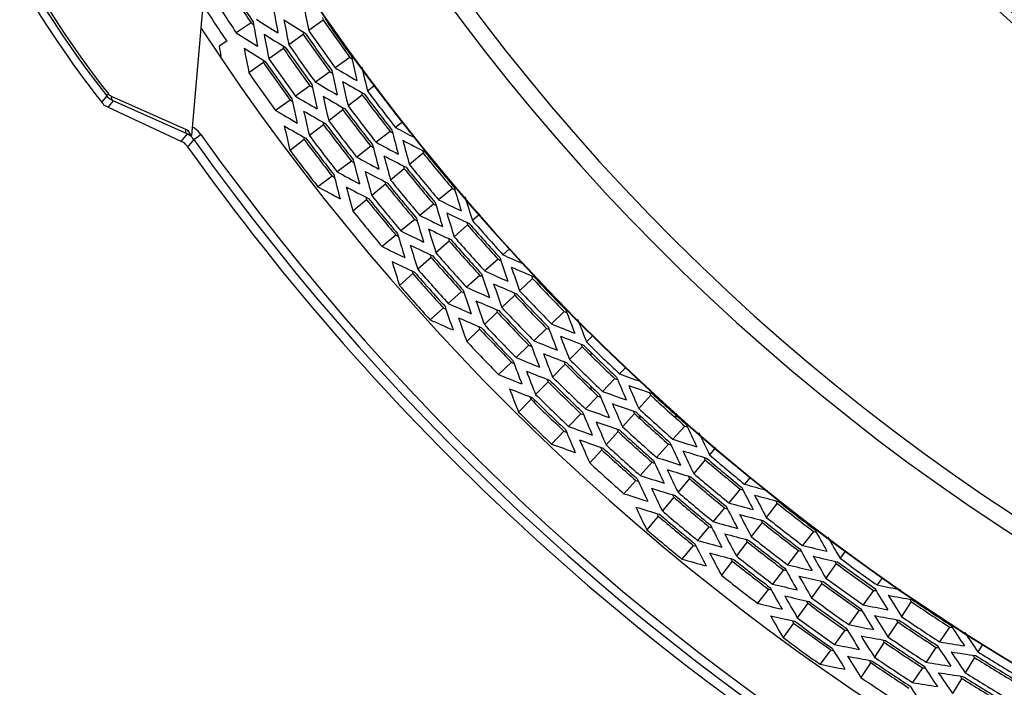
# Model space of a CAD drawing. Header units: millimetres. Extents: x 0 to 420, y 0 to 297.
# Tile 145 of 256: x 135 to 146, y 196 to 204. Entities that reach past the tile are written whole.
import ezdxf

# ---------------------------------------------------------------- set-up
doc = ezdxf.new("R2010")
doc.units = ezdxf.units.MM
doc.header["$LTSCALE"] = 23.1
doc.layers.get('0').update_dxf_attribs({"linetype": 'CONTINUOUS'})
doc.layers.add('02___PRT_ALL_AXES', color=7, linetype='CONTINUOUS')
doc.layers.add('DIM_PILOTEES', color=7, linetype='CONTINUOUS')
doc.styles.get("Standard").update_dxf_attribs({"font": 'txt', "width": 0.7})
doc.dimstyles.new('DIMSTYLE_3', dxfattribs={"dimtxt": 2.5, "dimasz": 3.5, "dimexe": 2, "dimexo": 0, "dimtad": 1, "dimdec": 0, "dimlfac": 5, "dimdsep": 46, "dimtxsty": 'Standard', "dimblk": '_FILLED', "dimblk1": '_FILLED', "dimblk2": '_FILLED', "dimcen": 0.09, "dimazin": 2, "dimtp": 0.5, "dimtm": 0.5, "dimtfac": 1, "dimtdec": 0, "dimtofl": 0, "dimtmove": 0, "dimatfit": 3, "dimldrblk": '_FILLED', "dimfxl": 0, "dimtolj": 1, "dimarcsym": 0})

# ---------------------------------------------------------------- blocks, each defined once
blk = doc.blocks.new('_FILLED')
at = {"color": 0, "linetype": 'ByBlock'}
blk.add_solid([(0, 0), (-1, 0.1429), (-1, -0.1429)], dxfattribs=at)
blk = doc.blocks.new('*D5')
at = {"layer": 'DIM_PILOTEES', "color": 2, "linetype": 'Continuous'}
for p, q in [((131.361, 226.347), (110.954, 226.347)), ((112.954, 226.347), (112.954, 191.345)), ((112.954, 156.343), (112.954, 191.345)), ((149.071, 156.343), (110.954, 156.343))]:
    blk.add_line(p, q, dxfattribs=at)
at = {"layer": 'DIM_PILOTEES', "color": 2, "linetype": 'Continuous', "xscale": 3.5, "yscale": 3.5, "zscale": 3.5}
for p, rotation in [((112.954, 226.347), 90), ((112.954, 156.343), 270)]:
    blk.add_blockref('_FILLED', p, dxfattribs=dict(at, rotation=rotation))
at = {"layer": 'DIM_PILOTEES', "color": 2, "linetype": 'Continuous', "insert": (109.829, 191.345), "char_height": 2.5, "width": 8.30357, "attachment_point": 2, "rotation": 90, "line_spacing_factor": 0.9}
blk.add_mtext('{\\ftxt;\\W0.0001;\\H0.0001;\\~}{\\ftxt;\\W2.2142857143;\\H2.5; }{\\ftxt;\\W0.0001;\\H0.0001;\\~}', dxfattribs=at)

msp = doc.modelspace()

# ---------------------------------------------------------------- linework, layer by layer
at = {"color": 7, "linetype": 'Continuous'}
for p, q in [((137.0208, 204.2094), (136.8628, 202.4032)), ((137.5547, 203.7073), (137.3823, 203.594)), ((138.3893, 203.7388), (138.2211, 203.6193)), ((138.1588, 203.575), (137.9906, 203.4555)), ((137.2715, 203.4965), (137.1839, 203.4376)), ((137.9283, 203.4112), (137.7602, 203.2917)), ((137.6978, 203.2474), (137.5297, 203.1279)), ((138.697, 203.3058), (138.5288, 203.1863)), ((138.4665, 203.142), (138.2983, 203.0225)), ((138.236, 202.9782), (138.0678, 202.8587)), ((138.9924, 202.9882), (138.9021, 202.9189)), ((135.8827, 202.8621), (135.8343, 202.8006)), ((135.9723, 202.8414), (135.9392, 202.8561)), ((138.8414, 202.8723), (138.6778, 202.7467)), ((135.8343, 202.8006), (135.8245, 202.7882)), ((135.8343, 202.8006), (135.8245, 202.7882)), ((135.8657, 202.7464), (135.8542, 202.7506)), ((135.907, 202.7429), (135.8972, 202.7305)), ((135.907, 202.7429), (135.8972, 202.7305)), ((135.956, 202.8045), (135.907, 202.7429)), ((136.813, 202.4239), (135.956, 202.8045)), ((136.7974, 202.4738), (135.9723, 202.8414)), ((138.0055, 202.8144), (137.8374, 202.6949)), ((135.8972, 202.7305), (136.7408, 202.3371)), ((138.6171, 202.7002), (138.4534, 202.5746)), ((138.3928, 202.528), (138.2291, 202.4025)), ((139.3096, 202.5621), (139.2254, 202.4975)), ((136.8127, 202.4235), (136.7782, 202.3822)), ((136.8911, 202.358), (136.9726, 202.4159)), ((139.1648, 202.4509), (139.0011, 202.3253)), ((136.7509, 202.3494), (136.7408, 202.3371)), ((136.7782, 202.3822), (136.7509, 202.3494)), ((136.7887, 202.3148), (136.7759, 202.3192)), ((136.7954, 202.303), (136.7887, 202.3148)), ((136.8292, 202.2839), (136.8191, 202.2719)), ((136.8292, 202.2839), (136.8277, 202.2822)), ((136.8567, 202.3168), (136.8292, 202.2839)), ((136.8911, 202.358), (136.8567, 202.3168)), ((138.1684, 202.3559), (138.0048, 202.2303)), ((138.9404, 202.2788), (138.7768, 202.1532)), ((139.5461, 202.1992), (139.3872, 202.0677)), ((138.7161, 202.1066), (138.5525, 201.9811)), ((139.3282, 202.0189), (139.1693, 201.8874)), ((138.4918, 201.9345), (138.3281, 201.8089)), ((139.1104, 201.8387), (138.9514, 201.7072)), ((139.8847, 201.7899), (139.7257, 201.6584)), ((138.8925, 201.6585), (138.7336, 201.527)), ((139.6668, 201.6097), (139.5079, 201.4782)), ((140.2021, 201.4942), (140.1176, 201.419)), ((139.449, 201.4294), (139.29, 201.2979)), ((140.0605, 201.3681), (139.9065, 201.2309)), ((139.2311, 201.2492), (139.0721, 201.1177)), ((139.8494, 201.18), (139.6954, 201.0428)), ((140.5479, 201.091), (140.471, 201.0224)), ((139.6383, 200.9919), (139.4843, 200.8547)), ((140.4139, 200.9716), (140.2598, 200.8343)), ((139.4272, 200.8038), (139.2731, 200.6666)), ((140.2027, 200.7835), (140.0487, 200.6462)), ((140.8126, 200.7484), (140.6637, 200.6056)), ((139.9916, 200.5954), (139.8376, 200.4581)), ((140.6085, 200.5527), (140.4596, 200.4099)), ((139.7805, 200.4073), (139.6265, 200.27)), ((140.4044, 200.357), (140.2556, 200.2142)), ((141.1803, 200.3651), (141.0314, 200.2223)), ((140.2004, 200.1613), (140.0515, 200.0185)), ((140.9762, 200.1693), (140.8273, 200.0266)), ((141.5175, 200.0925), (141.4397, 200.0122)), ((140.7721, 199.9736), (140.6232, 199.8309)), ((141.3865, 199.9573), (141.2429, 199.8092)), ((141.4893, 199.8926), (141.4893, 199.8562)), ((140.568, 199.7779), (140.4191, 199.6352)), ((141.1897, 199.7543), (141.0462, 199.6061)), ((141.8904, 199.714), (141.8211, 199.6426)), ((140.9929, 199.5512), (140.8494, 199.4031)), ((141.7679, 199.5877), (141.6244, 199.4395)), ((141.4893, 199.4987), (141.4893, 199.4627)), ((140.7962, 199.3481), (140.6526, 199.2)), ((141.5712, 199.3846), (141.4276, 199.2365)), ((142.182, 199.3943), (142.0439, 199.241)), ((141.3744, 199.1816), (141.2308, 199.0334)), ((141.9928, 199.1842), (141.8547, 199.0309)), ((142.0374, 199.1434), (142.0693, 199.1434)), ((142.0693, 199.1434), (142.0693, 199.1494)), ((142.498, 199.1434), (142.4591, 199.1434)), ((141.1776, 198.9785), (141.034, 198.8304)), ((142.5767, 199.0389), (142.4387, 198.8856)), ((141.8036, 198.9741), (141.6655, 198.8208)), ((141.6144, 198.7639), (141.4763, 198.6106)), ((142.3875, 198.8288), (142.2495, 198.6755)), ((142.9319, 198.7905), (142.8613, 198.706)), ((142.8122, 198.6474), (142.6799, 198.4891)), ((142.1983, 198.6187), (142.0603, 198.4654)), ((142.0091, 198.4085), (141.871, 198.2552)), ((142.6309, 198.4304), (142.4985, 198.2722)), ((143.3338, 198.443), (143.2688, 198.3653)), ((143.2197, 198.3067), (143.0874, 198.1484)), ((142.4495, 198.2135), (142.3172, 198.0553)), ((143.0383, 198.0897), (142.906, 197.9315)), ((143.6468, 198.1442), (143.5204, 197.9812)), ((142.2681, 197.9966), (142.1358, 197.8383)), ((142.857, 197.8728), (142.7246, 197.7146)), ((143.4735, 197.9208), (143.3471, 197.7578)), ((144.0665, 197.8186), (143.9401, 197.6556)), ((142.6756, 197.6559), (142.5433, 197.4976)), ((143.3002, 197.6973), (143.1738, 197.5343)), ((143.8932, 197.5952), (143.7668, 197.4322)), ((144.4376, 197.5951), (144.3747, 197.5075)), ((143.1269, 197.4739), (143.0004, 197.3109)), ((144.3301, 197.4454), (144.2097, 197.2779)), ((143.7199, 197.3718), (143.5935, 197.2088)), ((144.8671, 197.2825), (144.8061, 197.1975)), ((144.1651, 197.2157), (144.0447, 197.0482)), ((143.5466, 197.1484), (143.4201, 196.9854)), ((144.7614, 197.1354), (144.6411, 196.9679)), ((144.0001, 196.9861), (143.8797, 196.8186)), ((145.1993, 197.0046), (145.0851, 196.8328)), ((144.5964, 196.9058), (144.4761, 196.7383)), ((143.8351, 196.7565), (143.7147, 196.589)), ((145.0428, 196.7691), (144.9286, 196.5973)), ((145.6417, 196.7107), (145.5275, 196.5389)), ((144.4314, 196.6762), (144.3111, 196.5086)), ((144.8863, 196.5336), (144.7721, 196.3618)), ((145.4852, 196.4752), (145.371, 196.3034)), ((146.0268, 196.5126), (145.9718, 196.423)), ((144.2664, 196.4465), (144.1461, 196.279)), ((145.9319, 196.3578), (145.8241, 196.1819)), ((144.7298, 196.2981), (144.6157, 196.1263)), ((145.3287, 196.2397), (145.2146, 196.0679)), ((145.7841, 196.1167), (145.6764, 195.9408))]:
    msp.add_line(p, q, dxfattribs=at)
for centre, radius, start, end in [((159.9613, 218.7434), 24.9822, 207.00618, 332.99383), ((159.9613, 218.7434), 24.788, 207.34866, 332.65134), ((159.9613, 218.7434), 26.2436, 206.79009, 333.2099), ((159.9613, 218.7434), 26.2391, 206.79009, 333.2099), ((159.9613, 218.7434), 20.2704, 217.14636, 322.85872), ((159.9613, 218.7434), 20.1845, 217.14636, 322.85872), ((145.516, 210.4034), 12.3255, 201.84105, 218.15895), ((145.3535, 210.3096), 12.0483, 201.81964, 218.18036), ((145.332, 210.2971), 11.9942, 201.82992, 218.17008), ((159.9613, 218.7434), 26.9841, 212.73608, 213.86392), ((159.9613, 218.7434), 26.9581, 212.73553, 213.86447), ((159.9613, 218.7434), 27.1903, 212.74036, 213.85964), ((159.9613, 218.7434), 27.3368, 212.84717, 213.9), ((159.9613, 218.7434), 26.2772, 214.82091, 215.97909), ((159.9613, 218.7434), 26.2512, 214.82033, 215.97967), ((159.9613, 218.7434), 26.5599, 214.82707, 215.97293), ((159.9613, 218.7434), 26.534, 214.82651, 215.97349), ((159.9613, 218.7434), 26.4835, 214.82542, 215.97458), ((159.9613, 218.7434), 26.8167, 214.83256, 215.96744), ((159.9613, 218.7434), 26.7662, 214.83149, 215.96851), ((159.9613, 218.7434), 26.8427, 214.83311, 215.96689), ((159.9613, 218.7434), 27.1254, 214.83902, 215.96098), ((159.9613, 218.7434), 27.0995, 214.83848, 215.96152), ((159.9613, 218.7434), 27.049, 214.83743, 215.96257), ((159.9613, 218.7434), 27.3317, 214.84325, 215.95675), ((159.9613, 218.7434), 26.4186, 216.92401, 218.07599), ((159.9613, 218.7434), 26.3926, 216.92344, 218.07656), ((159.9613, 218.7434), 26.3421, 216.92233, 218.07767), ((135.6945, 202.6514), 0.188, 31.83319, 42.82281), ((159.9613, 218.7434), 26.6249, 216.92847, 218.07153), ((159.9613, 218.7434), 26.7013, 216.93011, 218.06989), ((159.9613, 218.7434), 26.6753, 216.92955, 218.07045), ((159.9613, 218.7434), 26.9841, 216.93608, 218.06392), ((159.9613, 218.7434), 26.9581, 216.93553, 218.06447), ((159.9613, 218.7434), 26.9076, 216.93447, 218.06553), ((136.6778, 202.2055), 0.2938, 60.53333, 65.96734), ((136.7282, 202.2424), 0.1998, 61.01994, 65.00716), ((135.8878, 200.1136), 2.4887, 66.93215, 68.17363), ((130.8428, 198.2519), 7.3126, 34.58848, 35.14414), ((159.9613, 218.7434), 28.2935, 215.13267, 215.27528), ((136.7283, 202.2425), 0.2996, 57.90906, 61.38516), ((136.7281, 202.2421), 0.3001, 54.53067, 57.91044), ((136.7267, 202.2408), 0.3019, 35.45046, 54.46296), ((159.9613, 218.7434), 28.1969, 215.38391, 264.61609), ((159.9613, 218.7434), 27.1903, 216.94036, 218.05964), ((159.9613, 218.7434), 28.2969, 215.38391, 264.61609), ((159.9613, 218.7434), 27.2668, 216.94193, 218.05807), ((159.9613, 218.7434), 27.2408, 216.94139, 218.05861), ((159.9613, 218.7434), 27.4731, 216.94612, 218.05388), ((159.9613, 218.7434), 26.2772, 219.02091, 220.17909), ((159.9613, 218.7434), 26.2512, 219.02033, 220.17967), ((159.9613, 218.7434), 26.4835, 219.02542, 220.17458), ((159.9613, 218.7434), 26.5599, 219.02707, 220.17293), ((159.9613, 218.7434), 26.534, 219.02651, 220.17349), ((159.9613, 218.7434), 26.8427, 219.03311, 220.16689), ((159.9613, 218.7434), 26.8167, 219.03256, 220.16744), ((159.9613, 218.7434), 26.7662, 219.03149, 220.16851), ((159.9613, 218.7434), 27.1254, 219.03902, 220.16098), ((159.9613, 218.7434), 27.0995, 219.03848, 220.16152), ((159.9613, 218.7434), 27.049, 219.03743, 220.16257), ((159.9613, 218.7434), 27.3317, 219.04325, 220.15675), ((159.9613, 218.7434), 26.3926, 221.12344, 222.27656), ((159.9613, 218.7434), 26.3421, 221.12233, 222.27767), ((159.9613, 218.7434), 26.4186, 221.12401, 222.27599), ((159.9613, 218.7434), 26.7013, 221.13011, 222.26989), ((159.9613, 218.7434), 26.6753, 221.12955, 222.27045), ((159.9613, 218.7434), 26.6249, 221.12847, 222.27153), ((159.9613, 218.7434), 26.9076, 221.13447, 222.26553), ((159.9613, 218.7434), 26.9841, 221.13608, 222.26392), ((159.9613, 218.7434), 26.9581, 221.13553, 222.26447), ((159.9613, 218.7434), 27.2668, 221.14193, 222.25807), ((159.9613, 218.7434), 27.2408, 221.14139, 222.25861), ((159.9613, 218.7434), 27.1903, 221.14036, 222.25964), ((159.9613, 218.7434), 26.2772, 223.22091, 224.37909), ((159.9613, 218.7434), 26.2512, 223.22033, 224.37967), ((159.9613, 218.7434), 27.4731, 221.14612, 222.25388), ((159.9613, 218.7434), 26.4835, 223.22542, 224.37458), ((159.9613, 218.7434), 26.5599, 223.22707, 224.37293), ((159.9613, 218.7434), 26.534, 223.22651, 224.37349), ((159.9613, 218.7434), 26.8427, 223.23311, 224.36689), ((159.9613, 218.7434), 26.8167, 223.23256, 224.36744), ((159.9613, 218.7434), 26.7662, 223.23149, 224.36851), ((159.9613, 218.7434), 27.1254, 223.23902, 224.36098), ((159.9613, 218.7434), 27.0995, 223.23848, 224.36152), ((159.9613, 218.7434), 27.049, 223.23743, 224.36257), ((159.9613, 218.7434), 27.3317, 223.24325, 224.35675), ((159.9613, 218.7434), 26.3421, 225.32233, 226.47767), ((159.9613, 218.7434), 26.4186, 225.32401, 226.47599), ((159.9613, 218.7434), 26.3926, 225.32344, 226.47656), ((159.9613, 218.7434), 26.6249, 225.32847, 226.47153), ((159.9613, 218.7434), 26.7013, 225.33011, 226.46989), ((159.9613, 218.7434), 26.6753, 225.32955, 226.47045), ((159.9613, 218.7434), 26.9841, 225.33608, 226.46392), ((159.9613, 218.7434), 26.9581, 225.33553, 226.46447), ((159.9613, 218.7434), 26.9076, 225.33447, 226.46553), ((159.9613, 218.7434), 27.2668, 225.34193, 226.45807), ((159.9613, 218.7434), 27.2408, 225.34139, 226.45861), ((159.9613, 218.7434), 27.1903, 225.34036, 226.45964), ((159.9613, 218.7434), 26.2772, 227.42091, 228.57909), ((159.9613, 218.7434), 26.2512, 227.42033, 228.57967), ((159.9613, 218.7434), 26.4835, 227.42542, 228.57458), ((159.9613, 215.5434), 32.8, 209.97295, 330.02705), ((159.9613, 218.7434), 27.4731, 225.34612, 226.45388), ((159.9613, 218.7434), 26.5599, 227.42707, 228.57293), ((159.9613, 218.7434), 26.534, 227.42651, 228.57349), ((159.9613, 215.5434), 32.8633, 210.13171, 329.86829), ((159.9613, 218.7434), 26.8167, 227.43256, 228.56744), ((159.9613, 218.7434), 26.7662, 227.43149, 228.56851), ((159.9613, 218.7434), 26.8427, 227.43311, 228.56689), ((159.9613, 218.7434), 27.1254, 227.43902, 228.56098), ((159.9613, 218.7434), 27.0995, 227.43848, 228.56152), ((159.9613, 218.7434), 27.049, 227.43743, 228.56257), ((159.9613, 218.7434), 26.4186, 229.52401, 230.67599), ((159.9613, 218.7434), 26.3926, 229.52344, 230.67656), ((159.9613, 218.7434), 26.3421, 229.52233, 230.67767), ((159.9613, 218.7434), 27.3317, 227.44325, 228.55675), ((159.9613, 218.7434), 26.7013, 229.53011, 230.66989), ((159.9613, 218.7434), 26.6753, 229.52955, 230.67045), ((159.9613, 218.7434), 26.6249, 229.52847, 230.67153), ((159.9613, 218.7434), 26.9841, 229.53608, 230.66392), ((159.9613, 218.7434), 26.9581, 229.53553, 230.66447), ((159.9613, 218.7434), 26.9076, 229.53447, 230.66553), ((159.9613, 218.7434), 26.2772, 231.62091, 232.77909), ((159.9613, 218.7434), 26.2512, 231.62033, 232.77967), ((159.9613, 218.7434), 27.2668, 229.54193, 230.65807), ((159.9613, 218.7434), 27.2408, 229.54139, 230.65861), ((159.9613, 218.7434), 27.1903, 229.54036, 230.65964), ((159.9613, 218.7434), 26.4835, 231.62542, 232.77458), ((159.9613, 218.7434), 27.4731, 229.54612, 230.65388), ((159.9613, 218.7434), 26.5599, 231.62707, 232.77293), ((159.9613, 218.7434), 26.534, 231.62651, 232.77349), ((159.9613, 218.7434), 26.7662, 231.63149, 232.76851), ((159.9613, 218.7434), 26.8427, 231.63311, 232.76689), ((159.9613, 218.7434), 26.8167, 231.63256, 232.76744), ((159.9613, 218.7434), 27.0995, 231.63848, 232.76152), ((159.9613, 218.7434), 27.049, 231.63743, 232.76257), ((159.9613, 218.7434), 26.3421, 233.72233, 234.87767), ((159.9613, 218.7434), 27.1254, 231.63902, 232.76098), ((159.9613, 218.7434), 26.4186, 233.72401, 234.87599), ((159.9613, 218.7434), 26.3926, 233.72344, 234.87656), ((159.9613, 218.7434), 27.3317, 231.64325, 232.75675), ((159.9613, 218.7434), 26.6249, 233.72847, 234.87153), ((159.9613, 218.7434), 26.7013, 233.73011, 234.86989), ((159.9613, 218.7434), 26.6753, 233.72955, 234.87045), ((159.9613, 218.7434), 26.9076, 233.73447, 234.86553), ((159.9613, 218.7434), 26.9841, 233.73608, 234.86392), ((159.9613, 218.7434), 26.9581, 233.73553, 234.86447), ((159.9613, 218.7434), 26.2772, 235.82091, 236.97909), ((159.9613, 218.7434), 26.2512, 235.82033, 236.97967), ((159.9613, 218.7434), 27.1903, 233.74036, 234.85964), ((159.9613, 218.7434), 26.4835, 235.82542, 236.97458), ((159.9613, 218.7434), 27.2668, 233.74193, 234.85807), ((159.9613, 218.7434), 27.2408, 233.74139, 234.85861), ((159.9613, 218.7434), 26.5599, 235.82707, 236.97293), ((159.9613, 218.7434), 26.534, 235.82651, 236.97349), ((159.9613, 218.7434), 27.4731, 233.74612, 234.85388), ((159.9613, 218.7434), 26.7662, 235.83149, 236.96851), ((159.9613, 218.7434), 26.8427, 235.83311, 236.96689), ((159.9613, 218.7434), 26.8167, 235.83256, 236.96744), ((159.9613, 218.7434), 27.049, 235.83743, 236.96257), ((159.9613, 218.7434), 26.4186, 237.92401, 239.07599), ((159.9613, 218.7434), 26.3926, 237.92344, 239.07656), ((159.9613, 218.7434), 26.3421, 237.92233, 239.07767), ((159.9613, 218.7434), 27.1254, 235.83902, 236.96098), ((159.9613, 218.7434), 27.0995, 235.83848, 236.96152), ((159.9613, 218.7434), 27.3317, 235.84325, 236.95675), ((159.9613, 218.7434), 26.6753, 237.92955, 239.07045), ((159.9613, 218.7434), 26.6249, 237.92847, 239.07153), ((159.9613, 218.7434), 26.7013, 237.93011, 239.06989)]:
    msp.add_arc(centre, radius, start, end, dxfattribs=at)
for centre, major_axis, start_param, end_param in [((168.2915, 207.0216), (-19.0511, 26.8075), 1.1002116, 1.1092512), ((167.8444, 206.7425), (-18.0286, 27.4459), 1.1272239, 1.1361593), ((168.2269, 207.1125), (-18.9034, 26.5996), 1.1081636, 1.1091807), ((151.9176, 230.9887), (-18.3958, 28.0049), -4.2510104, -4.25002), ((167.9283, 206.6148), (-18.2205, 27.738), 1.1271295, 1.1359714), ((151.9403, 230.9542), (-18.3439, 27.9259), -4.2509854, -4.2420886), ((151.688, 230.3851), (-18.9209, 26.6243), -4.2778474, -4.2688644), ((168.3801, 206.897), (-19.2536, 27.0924), 1.1004021, 1.109346), ((151.8564, 231.0819), (-18.5358, 28.2181), -4.2510773, -4.2422732), ((151.5995, 230.5097), (-19.1234, 26.9093), -4.2776575, -4.2687691), ((168.4686, 206.7724), (-19.4561, 27.3774), 1.1005887, 1.1094389), ((168.3155, 206.9879), (-19.1059, 26.8846), 1.1082708, 1.109277), ((168.0692, 206.4003), (-18.5426, 28.2285), 1.1276898, 1.1313388), ((168.404, 206.8633), (-19.3084, 27.1695), 1.1083757, 1.1093713), ((151.5109, 230.6343), (-19.3259, 27.1942), -4.2774716, -4.2686758), ((168.5572, 206.6479), (-19.6586, 27.6624), 1.1007715, 1.1095299), ((168.1461, 207.2263), (-18.7184, 26.3394), 1.1273692, 1.1364487), ((168.4926, 206.7388), (-19.5109, 27.4545), 1.1084784, 1.1094637), ((151.6957, 230.3743), (-18.9034, 26.5996), -4.2507733, -4.2497562), ((168.6689, 207.3954), (-19.9142, 25.9527), 1.1003055, 1.109203), ((151.6071, 230.4989), (-19.1059, 26.8846), -4.2508697, -4.2498634), ((168.2346, 207.1017), (-18.9209, 26.6243), 1.1272718, 1.1362547), ((151.6311, 230.4652), (-19.0511, 26.8075), -4.2508438, -4.2418042), ((151.5186, 230.6235), (-19.3084, 27.1695), -4.250964, -4.2499683), ((168.3231, 206.9771), (-19.1234, 26.9093), 1.1271765, 1.1360649), ((151.5425, 230.5898), (-19.2536, 27.0924), -4.2509387, -4.2419948), ((151.3135, 230.0134), (-19.7774, 25.7744), -4.2779438, -4.2689129), ((168.762, 207.2741), (-20.127, 26.2301), 1.1003074, 1.1092989), ((151.454, 230.7144), (-19.4561, 27.3774), -4.2510316, -4.2421814), ((151.2204, 230.1347), (-19.9902, 26.0518), -4.277752, -4.2688165), ((168.855, 207.1529), (-20.3398, 26.5074), 1.1004959, 1.1093927), ((168.6941, 207.3626), (-19.9718, 26.0277), 1.1082175, 1.1092291), ((151.43, 230.748), (-19.5109, 27.4545), -4.2510564, -4.2500711), ((168.4117, 206.8525), (-19.3259, 27.1942), 1.1270831, 1.135879), ((151.3654, 230.8389), (-19.6586, 27.6624), -4.2511225, -4.2423641), ((151.1274, 230.256), (-20.203, 26.3291), -4.2775641, -4.2687222), ((168.9481, 207.0316), (-20.5527, 26.7847), 1.1006806, 1.1094846), ((168.7872, 207.2413), (-20.1846, 26.3051), 1.1083235, 1.1093244), ((151.0343, 230.3772), (-20.4158, 26.6065), -4.2773801, -4.2686298), ((169.0411, 206.9103), (-20.7655, 27.0621), 1.1008614, 1.1095747), ((168.8802, 207.1201), (-20.3974, 26.5824), 1.1084273, 1.1094178), ((151.2285, 230.1242), (-19.9718, 26.0277), -4.2508218, -4.2498101), ((168.6091, 207.4734), (-19.7774, 25.7744), 1.1273202, 1.1363512), ((151.2537, 230.0914), (-19.9142, 25.9527), -4.2507956, -4.2430114), ((168.9733, 206.9988), (-20.6102, 26.8598), 1.108529, 1.1095092), ((168.7022, 207.3521), (-19.9902, 26.0518), 1.1272239, 1.1361593), ((151.1606, 230.2127), (-20.127, 26.2301), -4.2508915, -4.2419), ((150.9551, 229.6301), (-20.5972, 24.8977), -4.2780413, -4.2689618), ((169.1276, 207.6632), (-20.9633, 25.3402), 1.1002116, 1.1092512), ((151.1355, 230.2455), (-20.1846, 26.3051), -4.2509171, -4.2499162), ((169.0565, 207.7491), (-20.8007, 25.1437), 1.1081636, 1.1091807), ((151.0424, 230.3667), (-20.3974, 26.5824), -4.2510104, -4.25002), ((168.7952, 207.2308), (-20.203, 26.3291), 1.1271295, 1.1359714), ((151.0676, 230.3339), (-20.3398, 26.5074), -4.2509854, -4.2420886), ((150.8576, 229.7479), (-20.82, 25.1671), -4.2778474, -4.2688644), ((169.2251, 207.5454), (-21.1861, 25.6096), 1.1004021, 1.109346), ((168.8883, 207.1096), (-20.4158, 26.6065), 1.1270372, 1.1357875), ((150.9745, 230.4552), (-20.5527, 26.7847), -4.2510773, -4.2422732), ((150.7602, 229.8656), (-21.0428, 25.4364), -4.2776575, -4.2687691), ((169.3225, 207.4277), (-21.4089, 25.8789), 1.1005887, 1.1094389), ((169.154, 207.6314), (-21.0235, 25.4131), 1.1082708, 1.109277), ((150.9494, 230.488), (-20.6102, 26.8598), -4.2511018, -4.2501217), ((169.2514, 207.5136), (-21.2464, 25.6824), 1.1083757, 1.1093713), ((150.8815, 230.5765), (-20.7655, 27.0621), -4.2511673, -4.2424541), ((150.6627, 229.9834), (-21.2657, 25.7058), -4.2774716, -4.2686758), ((169.4199, 207.3099), (-21.6318, 26.1483), 1.1007715, 1.1095299), ((150.8661, 229.7377), (-20.8007, 25.1437), -4.2507733, -4.2497562), ((168.9676, 207.8567), (-20.5972, 24.8977), 1.1273692, 1.1364487), ((169.3489, 207.3958), (-21.4692, 25.9518), 1.1084784, 1.1094637), ((150.7686, 229.8554), (-21.0235, 25.4131), -4.2508697, -4.2498634), ((169.065, 207.7389), (-20.82, 25.1671), 1.1272718, 1.1362547), ((150.795, 229.8236), (-20.9633, 25.3402), -4.2508438, -4.2418042), ((169.4767, 208.0636), (-21.7615, 24.4245), 1.1002757, 1.109203), ((150.5113, 229.3498), (-21.612, 24.2567), -4.2779438, -4.2689129), ((169.5783, 207.9495), (-21.994, 24.6855), 1.1003074, 1.1092989), ((150.6712, 229.9732), (-21.2464, 25.6824), -4.250964, -4.2499683), ((169.1624, 207.6212), (-21.0428, 25.4364), 1.1271765, 1.1360649), ((150.6975, 229.9414), (-21.1861, 25.6096), -4.2509387, -4.2419948), ((169.5042, 208.0327), (-21.8244, 24.4951), 1.1082175, 1.1092291), ((169.2599, 207.5034), (-21.2657, 25.7058), 1.1270831, 1.135879), ((150.6001, 230.0591), (-21.4089, 25.8789), -4.2510316, -4.2421814), ((150.4096, 229.464), (-21.8445, 24.5178), -4.277752, -4.2688165), ((169.68, 207.8354), (-22.2266, 24.9466), 1.1004959, 1.1093927), ((150.5738, 230.091), (-21.4692, 25.9518), -4.2510564, -4.2500711), ((169.6058, 207.9186), (-22.0569, 24.7561), 1.1083235, 1.1093244), ((150.5027, 230.1769), (-21.6318, 26.1483), -4.2511225, -4.2423641), ((150.308, 229.5781), (-22.0771, 24.7788), -4.2775641, -4.2687222), ((169.7817, 207.7212), (-22.4591, 25.2076), 1.1006806, 1.1094846), ((150.2063, 229.6922), (-22.3096, 25.0398), -4.2773801, -4.2686298), ((169.8834, 207.6071), (-22.6917, 25.4686), 1.1008614, 1.1095747), ((169.7075, 207.8045), (-22.2895, 25.0172), 1.1084273, 1.1094178), ((150.4185, 229.4541), (-21.8244, 24.4951), -4.2508218, -4.2498101), ((169.4113, 208.137), (-21.612, 24.2567), 1.1273202, 1.1363512), ((150.446, 229.4232), (-21.7615, 24.4245), -4.2507956, -4.2428628), ((169.8092, 207.6904), (-22.522, 25.2782), 1.108529, 1.1095092), ((169.513, 208.0228), (-21.8445, 24.5178), 1.1272239, 1.1361593), ((150.3443, 229.5373), (-21.994, 24.6855), -4.2508915, -4.2419), ((150.1819, 228.9413), (-22.3653, 23.3224), -4.2780413, -4.2689618), ((169.9145, 208.3643), (-22.7628, 23.7369), 1.1002116, 1.1092512), ((150.3168, 229.5682), (-22.0569, 24.7561), -4.2509171, -4.2499162), ((169.8373, 208.4448), (-22.5863, 23.5528), 1.1081636, 1.1091807), ((150.2151, 229.6823), (-22.2895, 25.0172), -4.2510104, -4.25002), ((169.6147, 207.9087), (-22.0771, 24.7788), 1.1271295, 1.1359714), ((150.2426, 229.6514), (-22.2266, 24.9466), -4.2509854, -4.2420886), ((150.0761, 229.0516), (-22.6073, 23.5747), -4.2778474, -4.2688644), ((170.0203, 208.254), (-23.0048, 23.9892), 1.1004021, 1.109346), ((169.9431, 208.3345), (-22.8283, 23.8051), 1.1082708, 1.109277), ((149.9703, 229.1619), (-22.8493, 23.827), -4.2776575, -4.2687691), ((170.1261, 208.1436), (-23.2468, 24.2415), 1.1005887, 1.1094389), ((150.1134, 229.7964), (-22.522, 25.2782), -4.2511018, -4.2501217), ((169.7163, 207.7946), (-22.3096, 25.0398), 1.1270372, 1.1357875), ((150.1409, 229.7656), (-22.4591, 25.2076), -4.2510773, -4.2422732), ((170.0489, 208.2241), (-23.0702, 24.0574), 1.1083757, 1.1093713), ((150.0853, 229.042), (-22.5863, 23.5528), -4.2507733, -4.2497562), ((169.7407, 208.5455), (-22.3653, 23.3224), 1.1273692, 1.1364487), ((150.0392, 229.8797), (-22.6917, 25.4686), -4.2511673, -4.2424541), ((149.8645, 229.2722), (-23.0912, 24.0793), -4.2774716, -4.2686758), ((170.2319, 208.0333), (-23.4887, 24.4938), 1.1007715, 1.1095299), ((170.2333, 208.7892), (23.4918, -22.7652), -2.0413079, -2.0323897), ((170.1547, 208.1138), (-23.3122, 24.3097), 1.1084784, 1.1094637), ((149.9795, 229.1523), (-22.8283, 23.8051), -4.2508697, -4.2498634), ((169.8465, 208.4352), (-22.6073, 23.5747), 1.1272718, 1.1362547), ((150.0081, 229.1225), (-22.7628, 23.7369), -4.2508438, -4.2418042), ((149.9023, 229.2328), (-23.0048, 23.9892), -4.2509387, -4.2419948), ((149.7599, 228.6292), (23.3305, -22.6088), -1.1363512, -1.1273202), ((170.343, 208.6828), (23.7429, -23.0085), -2.0412853, -2.0322938), ((149.8737, 229.2627), (-23.0702, 24.0574), -4.250964, -4.2499683), ((169.9523, 208.3249), (-22.8493, 23.827), 1.1271765, 1.1360649), ((170.263, 208.7604), (23.5597, -22.831), -2.0333752, -2.0323635), ((149.7679, 229.373), (-23.3122, 24.3097), -4.2510564, -4.2500711), ((170.0581, 208.2146), (-23.0912, 24.0793), 1.1270831, 1.135879), ((149.7965, 229.3432), (-23.2468, 24.2415), -4.2510316, -4.2421814), ((149.6501, 228.7356), (23.5815, -22.8521), -1.1361593, -1.1272239), ((170.4528, 208.5764), (23.9939, -23.2517), -2.0410967, -2.0321999), ((170.3727, 208.654), (23.8108, -23.0742), -2.0332692, -2.0322682), ((149.5404, 228.842), (23.8325, -23.0953), -1.1359714, -1.1271295), ((170.5626, 208.4701), (24.245, -23.495), -2.0409121, -2.032108), ((149.6907, 229.4535), (-23.4887, 24.4938), -4.2511225, -4.2423641), ((170.4825, 208.5477), (24.0618, -23.3175), -2.0331653, -2.0321749), ((149.6597, 228.7264), (23.5597, -22.831), -1.1092291, -1.1082175), ((170.1627, 208.8576), (23.3305, -22.6088), -2.0142724, -2.0052415), ((149.6893, 228.6976), (23.4918, -22.7652), -1.109203, -1.1009942), ((149.4306, 228.9484), (24.0836, -23.3386), -1.1357875, -1.1270372), ((170.6724, 208.3637), (24.496, -23.7383), -2.0407312, -2.032018), ((149.5796, 228.804), (23.7429, -23.0085), -1.1092989, -1.1003074), ((149.4613, 228.1976), (24.0134, -21.6217), -1.1364487, -1.1273692), ((170.6479, 209.1211), (24.4402, -22.006), -2.0413811, -2.0323415), ((170.5923, 208.4413), (24.3129, -23.5608), -2.0330637, -2.0320835), ((149.5499, 228.8328), (23.8108, -23.0742), -1.1093244, -1.1083235), ((170.2725, 208.7512), (23.5815, -22.8521), -2.0143688, -2.0054334), ((170.5651, 209.1957), (24.2506, -21.8354), -2.0334291, -2.032412), ((149.4698, 228.9104), (23.9939, -23.2517), -1.1093927, -1.1004959), ((149.3477, 228.2999), (24.2731, -21.8556), -1.1362547, -1.1272718), ((170.7615, 209.0188), (24.6999, -22.2399), -2.0411905, -2.0322466), ((170.6786, 209.0935), (24.5104, -22.0693), -2.0333219, -2.0323156), ((149.4401, 228.9391), (24.0618, -23.3175), -1.1094178, -1.1084273), ((170.3822, 208.6448), (23.8325, -23.0953), -2.0144631, -2.0056212), ((149.3303, 229.0455), (24.3129, -23.5608), -1.1095092, -1.108529), ((170.492, 208.5384), (24.0836, -23.3386), -2.0145555, -2.0058052), ((149.36, 229.0167), (24.245, -23.495), -1.1094846, -1.1006806), ((149.2341, 228.4022), (24.5329, -22.0896), -1.1360649, -1.1271765), ((170.8751, 208.9166), (24.9597, -22.4738), -2.0410039, -2.0321537), ((170.7922, 208.9912), (24.7702, -22.3032), -2.033217, -2.0322213), ((149.3576, 228.2911), (24.2506, -21.8354), -1.1091807, -1.1081636), ((170.4613, 209.2892), (24.0134, -21.6217), -2.0142235, -2.005144), ((149.1205, 228.5045), (24.7927, -22.3235), -1.135879, -1.1270831), ((170.9887, 208.8143), (25.2195, -22.7078), -2.0408212, -2.0320628), ((149.2747, 228.3657), (24.4402, -22.006), -1.1092512, -1.1002116), ((170.9347, 209.5682), (25.096, -20.9835), -2.0412589, -2.0323897), ((149.2503, 229.1231), (24.496, -23.7383), -1.1095747, -1.1008614), ((170.9058, 208.8889), (25.03, -22.5371), -2.0331142, -2.0321289), ((149.244, 228.3933), (24.5104, -22.0693), -1.109277, -1.1082708), ((170.5749, 209.1869), (24.2731, -21.8556), -2.0143209, -2.0053379), ((149.0633, 227.8556), (24.9236, -20.8394), -1.1363512, -1.1273202), ((171.052, 209.4702), (25.3642, -21.2078), -2.0412853, -2.0322938), ((170.6885, 209.0846), (24.5329, -22.0896), -2.0144162, -2.0055278), ((149.1611, 228.468), (24.6999, -22.2399), -1.109346, -1.1004021), ((170.9664, 209.5417), (25.1686, -21.0442), -2.0333752, -2.0323635), ((149.1304, 228.4956), (24.7702, -22.3032), -1.1093713, -1.1083757), ((148.946, 227.9536), (25.1918, -21.0636), -1.1361593, -1.1272239), ((171.1692, 209.3721), (25.6324, -21.432), -2.0410967, -2.0321999), ((149.0168, 228.5979), (25.03, -22.5371), -1.1094637, -1.1084784), ((170.8021, 208.9823), (24.7927, -22.3235), -2.0145095, -2.0057137), ((149.0475, 228.5702), (24.9597, -22.4738), -1.1094389, -1.1005887), ((171.0837, 209.4436), (25.4367, -21.2684), -2.0332692, -2.0322682), ((148.8288, 228.0517), (25.46, -21.2879), -1.1359714, -1.1271295), ((171.2865, 209.2741), (25.9006, -21.6563), -2.0409121, -2.032108), ((148.9562, 227.9451), (25.1686, -21.0442), -1.1092291, -1.1082175), ((170.8593, 209.6312), (24.9236, -20.8394), -2.0142724, -2.0052415), ((148.9879, 227.9186), (25.096, -20.9835), -1.109203, -1.1007651), ((148.9339, 228.6725), (25.2195, -22.7078), -1.1095299, -1.1007715), ((171.201, 209.3456), (25.7049, -21.4927), -2.0331653, -2.0321749), ((148.7971, 227.4033), (25.5324, -19.805), -1.1364487, -1.1273692), ((171.3239, 209.9296), (25.9862, -20.157), -2.0413811, -2.0323415), ((148.7115, 228.1497), (25.7282, -21.5121), -1.1357875, -1.1270372), ((171.4038, 209.176), (26.1688, -21.8805), -2.0407312, -2.032018), ((148.8389, 228.0432), (25.4367, -21.2684), -1.1093244, -1.1083235), ((170.9766, 209.5332), (25.1918, -21.0636), -2.0143688, -2.0054334), ((148.8706, 228.0166), (25.3642, -21.2078), -1.1092989, -1.1003074), ((171.2358, 209.998), (25.7847, -20.0007), -2.0334291, -2.032412), ((171.3182, 209.2475), (25.9731, -21.7169), -2.0330637, -2.0320835), ((148.6763, 227.4969), (25.8086, -20.0192), -1.1362547, -1.1272718), ((171.4447, 209.8359), (26.2624, -20.3712), -2.0411905, -2.0322466), ((148.7217, 228.1412), (25.7049, -21.4927), -1.1094178, -1.1084273), ((171.0939, 209.4351), (25.46, -21.2879), -2.0144631, -2.0056212), ((148.7534, 228.1147), (25.6324, -21.432), -1.1093927, -1.1004959), ((171.3566, 209.9043), (26.0609, -20.2149), -2.0333219, -2.0323156), ((171.1255, 210.0835), (25.5324, -19.805), -2.0142235, -2.005144), ((148.5555, 227.5906), (26.0849, -20.2335), -1.1360649, -1.1271765), ((171.5655, 209.7423), (26.5386, -20.5855), -2.0410039, -2.0321537), ((171.4774, 209.8106), (26.3371, -20.4292), -2.033217, -2.0322213), ((148.6868, 227.4888), (25.7847, -20.0007), -1.1091807, -1.1081636), ((171.5772, 210.3965), (26.5654, -19.0892), -2.0411687, -2.0323897), ((148.6044, 228.2393), (25.9731, -21.7169), -1.1095092, -1.108529), ((171.2111, 209.3371), (25.7282, -21.5121), -2.0145555, -2.0058052), ((148.6361, 228.2127), (25.9006, -21.6563), -1.1094846, -1.1006806), ((171.2463, 209.9899), (25.8086, -20.0192), -2.0143209, -2.0053379), ((148.5987, 227.5572), (25.9862, -20.157), -1.1092512, -1.1002116), ((148.5188, 228.3108), (26.1688, -21.8805), -1.1095747, -1.1008614), ((148.4347, 227.6843), (26.3611, -20.4477), -1.135879, -1.1270831), ((171.6863, 209.6486), (26.8149, -20.7997), -2.0408212, -2.0320628), ((171.5982, 209.7169), (26.6134, -20.6434), -2.0331142, -2.0321289), ((148.566, 227.5825), (26.0609, -20.2149), -1.109277, -1.1082708), ((148.4252, 227.0329), (26.3829, -18.9581), -1.1363512, -1.1273202), ((171.7013, 210.3073), (26.8493, -19.2932), -2.0412853, -2.0322938), ((171.3671, 209.8962), (26.0849, -20.2335), -2.0144162, -2.0055278), ((148.4779, 227.6509), (26.2624, -20.3712), -1.109346, -1.1004021), ((171.6108, 210.3724), (26.6422, -19.1444), -2.0333752, -2.0323635), ((148.4452, 227.6762), (26.3371, -20.4292), -1.1093713, -1.1083757), ((148.3011, 227.1221), (26.6668, -19.1621), -1.1361593, -1.1272239), ((171.8255, 210.2181), (27.1332, -19.4972), -2.0410967, -2.0321999), ((171.4879, 209.8025), (26.3611, -20.4477), -2.0145095, -2.0057137), ((148.3571, 227.7445), (26.5386, -20.5855), -1.1094389, -1.1005887), ((171.7349, 210.2832), (26.9261, -19.3484), -2.0332692, -2.0322682), ((171.4974, 210.4539), (26.3829, -18.9581), -2.0142724, -2.0052415), ((148.3454, 227.0903), (26.5654, -19.0892), -1.109203, -1.1005816), ((148.3244, 227.7699), (26.6134, -20.6434), -1.1094637, -1.1084784), ((148.1769, 227.2113), (26.9507, -19.366), -1.1359714, -1.1271295), ((171.9496, 210.1289), (27.4171, -19.7012), -2.0409121, -2.032108), ((148.3118, 227.1144), (26.6422, -19.1444), -1.1092291, -1.1082175), ((148.1928, 226.5623), (26.9143, -17.8818), -1.1364487, -1.1273692), ((171.9389, 210.7855), (27.3927, -18.1996), -2.0413811, -2.0323415), ((148.2363, 227.8382), (26.8149, -20.7997), -1.1095299, -1.1007715), ((171.8591, 210.194), (27.21, -19.5524), -2.0331653, -2.0321749), ((171.6216, 210.3647), (26.6668, -19.1621), -2.0143688, -2.0054334), ((148.2213, 227.1795), (26.8493, -19.2932), -1.1092989, -1.1003074), ((171.8461, 210.8472), (27.1802, -18.0585), -2.0334291, -2.032412), ((148.0528, 227.3005), (27.2346, -19.57), -1.1357875, -1.1270372), ((172.0737, 210.0397), (27.701, -19.9052), -2.0407312, -2.032018), ((148.1877, 227.2036), (26.9261, -19.3484), -1.1093244, -1.1083235), ((148.0655, 226.6469), (27.2055, -18.0753), -1.1362547, -1.1272718), ((172.0663, 210.7009), (27.6838, -18.3931), -2.0411905, -2.0322466), ((171.9832, 210.1048), (27.4939, -19.7564), -2.0330637, -2.0320835), ((171.7457, 210.2755), (26.9507, -19.366), -2.0144631, -2.0056212), ((148.0971, 227.2687), (27.1332, -19.4972), -1.1093927, -1.1004959), ((171.9734, 210.7626), (27.4714, -18.252), -2.0333219, -2.0323156), ((148.0766, 226.6396), (27.1802, -18.0585), -1.1091807, -1.1081636), ((171.7298, 210.9245), (26.9143, -17.8818), -2.0142235, -2.005144), ((148.0636, 227.2928), (27.21, -19.5524), -1.1094178, -1.1084273), ((147.9382, 226.7315), (27.4967, -18.2687), -1.1360649, -1.1271765), ((172.1936, 210.6163), (27.975, -18.5866), -2.0410039, -2.0321537), ((172.1573, 211.2697), (27.8921, -17.0923), -2.0410361, -2.0323897), ((171.8698, 210.1863), (27.2346, -19.57), -2.0145555, -2.0058052), ((147.973, 227.3579), (27.4171, -19.7012), -1.1094846, -1.1006806), ((172.1007, 210.678), (27.7626, -18.4454), -2.033217, -2.0322213), ((147.9492, 226.7242), (27.4714, -18.252), -1.109277, -1.1082708), ((171.8571, 210.8399), (27.2055, -18.0753), -2.0143209, -2.0053379), ((147.9837, 226.7013), (27.3927, -18.1996), -1.1092512, -1.1002116), ((147.9394, 227.382), (27.4939, -19.7564), -1.1095092, -1.108529), ((147.8109, 226.8161), (27.7878, -18.4622), -1.135879, -1.1270831), ((172.3209, 210.5317), (28.2662, -18.78), -2.0408212, -2.0320628), ((147.8491, 226.1658), (27.7005, -16.9749), -1.1363512, -1.1273202), ((172.2877, 211.1898), (28.1902, -17.275), -2.0412853, -2.0322938), ((172.1926, 211.2481), (27.9728, -17.1417), -2.0333752, -2.0323635), ((147.8489, 227.4471), (27.701, -19.9052), -1.1095747, -1.1008614), ((172.228, 210.5934), (28.0538, -18.6389), -2.0331142, -2.0321289), ((147.8219, 226.8088), (27.7626, -18.4454), -1.1093713, -1.1083757), ((171.9844, 210.7553), (27.4967, -18.2687), -2.0144162, -2.0055278), ((147.8564, 226.7859), (27.6838, -18.3931), -1.109346, -1.1004021), ((147.7187, 226.2457), (27.9986, -17.1576), -1.1361593, -1.1272239), ((172.418, 211.1099), (28.4883, -17.4576), -2.0410967, -2.0321999), ((172.3229, 211.1682), (28.2708, -17.3244), -2.0332692, -2.0322682), ((172.1117, 210.6707), (27.7878, -18.4622), -2.0145095, -2.0057137), ((147.729, 226.8705), (27.975, -18.5866), -1.1094389, -1.1005887)]:
    msp.add_ellipse(centre, major_axis=major_axis, ratio=0.8993368, start_param=start_param, end_param=end_param, dxfattribs=at)
for points, knots in [([(135.8827, 202.8621), (135.8819, 202.8649), (135.8918, 202.8731), (135.8972, 202.8799), (135.9024, 202.8847)], [0, 0, 0, 0, 0.2932977, 1, 1, 1, 1]), ([(135.956, 202.8045), (135.9527, 202.8063), (135.9387, 202.8197), (135.938, 202.8411), (135.9392, 202.8561)], [0, 0, 0, 0, 0.1956878, 1, 1, 1, 1]), ([(135.8323, 202.7792), (135.831, 202.7807), (135.8283, 202.7836), (135.8257, 202.7866), (135.8245, 202.7882)], [0, 0, 0, 0, 0.5002233, 1, 1, 1, 1]), ([(136.797, 202.462), (136.797, 202.4639), (136.797, 202.4679), (136.7972, 202.4718), (136.7974, 202.4738)], [0, 0, 0, 0, 0.4895061, 1, 1, 1, 1]), ([(136.813, 202.4239), (136.8046, 202.4286), (136.7981, 202.4439), (136.7971, 202.4576), (136.797, 202.462)], [0, 0, 0, 0, 0.6862316, 1, 1, 1, 1]), ([(136.7522, 202.331), (136.7504, 202.3321), (136.7466, 202.3342), (136.7427, 202.3362), (136.7408, 202.3371)], [0, 0, 0, 0, 0.5002749, 1, 1, 1, 1])]:
    msp.add_open_spline(points, degree=3, knots=knots, dxfattribs=at)
for points in [[(135.956, 202.8045), (135.9277, 202.8174), (135.9019, 202.8376), (135.8827, 202.8621)], [(135.9392, 202.8561), (135.925, 202.8624), (135.912, 202.8725), (135.9024, 202.8847)], [(135.8972, 202.7305), (135.8865, 202.7355), (135.8767, 202.7421), (135.8657, 202.7464)], [(136.8911, 202.358), (136.874, 202.3821), (136.8509, 202.4028), (136.825, 202.4171)], [(136.7759, 202.3192), (136.7676, 202.3224), (136.7598, 202.3266), (136.7522, 202.331)], [(136.8191, 202.2719), (136.8116, 202.2825), (136.8022, 202.2918), (136.7954, 202.303)]]:
    msp.add_open_spline(points, degree=3, dxfattribs=at)
at = {"layer": '02___PRT_ALL_AXES', "color": 7, "linetype": 'Continuous'}
for radius, start, end in [(27.5015, 213.28692, 266.71308), (28.4055, 215.44146, 238.85019)]:
    msp.add_arc((159.9613, 218.7434), radius, start, end, dxfattribs=at)

# ---------------------------------------------------------------- dimensions: what is measured, and where the dimension line sits
at = {"layer": 'DIM_PILOTEES', "color": 2, "linetype": 'Continuous'}
dim = msp.add_linear_dim(base=(112.9536, 226.3468), p1=(149.0715, 156.3434), p2=(131.3613, 226.3468), angle=90, text='{\\ftxt;\\W0.0001;\\H0.0001;\\~}{\\ftxt;\\W2.2142857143;\\H2.5; }{\\ftxt;\\W0.0001;\\H0.0001;\\~}', dimstyle='DIMSTYLE_3', dxfattribs=at)
dim.commit()
dim.dimension.update_dxf_attribs({"geometry": '*D5', "text_midpoint": (112.9536, 190.988), "dimtype": 160})

doc.saveas('drawing.dxf')
